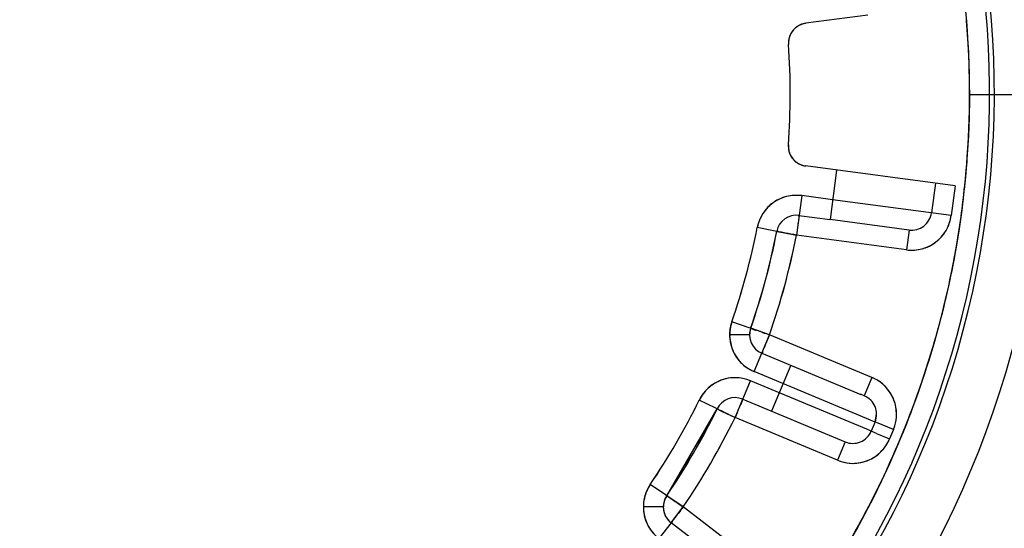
# Model space of a CAD drawing. Header units: millimetres. Extents: x 4086 to 10416, y 123 to 1549.
# Tile 61 of 256: x 6987.89 to 7000.24, y 455.06 to 461.44. Entities that reach past the tile are written whole.
import ezdxf

# ---------------------------------------------------------------- set-up
doc = ezdxf.new("R2010")
doc.units = ezdxf.units.MM
doc.layers.add('外形图', color=7, linetype='Continuous')
doc.layers.add('尺寸标注', color=7, linetype='Continuous')
doc.styles.add('思源黑', font='SourceHanSansCN-Normal.ttf')
doc.dimstyles.new('尺寸标注_1_4比例中六', dxfattribs={"dimtxt": 10, "dimasz": 8, "dimexe": 2, "dimexo": 1.5, "dimgap": 1, "dimtad": 1, "dimdec": 1, "dimlfac": 4, "dimdsep": 46, "dimtxsty": '思源黑', "dimcen": 0.09, "dimadec": 0, "dimazin": 0, "dimtp": 0.01, "dimtm": 0.01, "dimtfac": 1, "dimtdec": 1, "dimtofl": 0, "dimtmove": 0, "dimatfit": 3, "dimfxl": 1, "dimtolj": 1, "dimarcsym": 0})

# ---------------------------------------------------------------- blocks, each defined once
blk = doc.blocks.new('*D657')
at = {"layer": 'Defpoints', "color": 0}
for p in [(6975.281, 502.524), (6850.134, 363.173), (7026.67, 363.173)]:
    blk.add_point(p, dxfattribs=at)
at = {"layer": '尺寸标注', "color": 0, "lineweight": -2}
for p, q in [((6973.781, 502.524), (6848.134, 502.524)), ((6850.134, 494.524), (6850.134, 371.173)), ((7025.17, 363.173), (6848.134, 363.173))]:
    blk.add_line(p, q, dxfattribs=at)
at = {"layer": '尺寸标注', "color": 0}
for points in [[(6851.467, 494.524), (6848.801, 494.524), (6850.134, 502.524)], [(6848.801, 371.173), (6851.467, 371.173), (6850.134, 363.173)]]:
    blk.add_solid(points, dxfattribs=at)
at = {"layer": '尺寸标注', "color": 0, "insert": (6843.95, 432.848), "char_height": 10, "attachment_point": 5, "rotation": 90, "style": '思源黑'}
blk.add_mtext('\\A1;557.3', dxfattribs=at)
blk = doc.blocks.new('*D658')
at = {"layer": 'Defpoints', "color": 0}
for p in [(7031.894, 486.539), (6869.115, 363.164), (7031.894, 363.164)]:
    blk.add_point(p, dxfattribs=at)
at = {"layer": '尺寸标注', "color": 0, "lineweight": -2}
for p, q in [((7030.394, 486.539), (6867.115, 486.539)), ((6869.115, 478.539), (6869.115, 371.164)), ((7030.394, 363.164), (6867.115, 363.164))]:
    blk.add_line(p, q, dxfattribs=at)
at = {"layer": '尺寸标注', "color": 0}
for points in [[(6870.448, 478.539), (6867.782, 478.539), (6869.115, 486.539)], [(6867.782, 371.164), (6870.448, 371.164), (6869.115, 363.164)]]:
    blk.add_solid(points, dxfattribs=at)
at = {"layer": '尺寸标注', "color": 0, "insert": (6862.931, 424.851), "char_height": 10, "attachment_point": 5, "rotation": 90, "style": '思源黑'}
blk.add_mtext('\\A1;493.6', dxfattribs=at)

msp = doc.modelspace()

# ---------------------------------------------------------------- linework, layer by layer
at = {"layer": '外形图', "color": 7, "linetype": 'Continuous'}
for p, q in [((6998.525, 461.496), (6997.749, 461.395)), ((6999.764, 461.44), (6999.765, 461.427)), ((6999.98, 460.496), (6999.803, 460.496)), ((7000.034, 460.496), (6999.98, 460.496)), ((7000.053, 460.496), (7000.034, 460.496)), ((7000.771, 460.495), (7000.053, 460.496)), ((6999.622, 459.354), (6997.746, 459.605)), ((6998.135, 459.553), (6998.052, 458.933)), ((6999.374, 459.388), (6999.324, 459.016)), ((6999.622, 459.354), (6999.572, 458.983)), ((6997.697, 459.233), (6997.63, 458.737)), ((6998.085, 459.181), (6997.697, 459.233)), ((6999.572, 458.983), (6998.085, 459.181)), ((6997.663, 458.985), (6998.052, 458.933)), ((6999.043, 458.801), (6998.052, 458.933)), ((6997.366, 458.789), (6997.14, 458.834)), ((6997.385, 458.785), (6997.366, 458.789)), ((6997.385, 458.785), (6997.46, 458.771)), ((6997.46, 458.771), (6997.63, 458.737)), ((6999.043, 458.801), (6999.01, 458.553)), ((6999.01, 458.553), (6997.63, 458.737)), ((6997.039, 457.575), (6996.821, 457.651)), ((6997.07, 457.565), (6997.039, 457.575)), ((6997.043, 457.488), (6997.057, 457.569)), ((6997.293, 457.487), (6997.07, 457.565)), ((6996.97, 457.488), (6996.793, 457.488)), ((6997.024, 457.488), (6996.97, 457.488)), ((6997.043, 457.488), (6997.024, 457.488)), ((6997.101, 457.026), (6997.293, 457.487)), ((6998.578, 456.952), (6997.293, 457.487)), ((6997.197, 457.256), (6998.437, 456.74)), ((6998.561, 456.418), (6997.101, 457.026)), ((6997.559, 457.106), (6997.319, 456.529)), ((6996.861, 456.449), (6997.053, 456.91)), ((6998.513, 456.303), (6997.053, 456.91)), ((6998.578, 456.952), (6998.482, 456.721)), ((6996.619, 456.567), (6996.412, 456.668)), ((6996.957, 456.679), (6998.242, 456.144)), ((6998.482, 456.721), (6998.436, 456.741)), ((6996.004, 455.469), (6996.636, 456.559)), ((6996.636, 456.559), (6996.619, 456.567)), ((6996.636, 456.559), (6996.692, 456.531)), ((6996.746, 456.505), (6996.69, 456.532)), ((6996.692, 456.531), (6996.861, 456.449)), ((6998.146, 455.914), (6996.861, 456.449)), ((6998.56, 456.418), (6998.617, 456.395)), ((6998.617, 456.395), (6998.636, 456.49)), ((6998.569, 456.279), (6998.512, 456.303)), ((6998.617, 456.395), (6998.569, 456.279)), ((6998.637, 456.251), (6998.569, 456.279)), ((6998.848, 456.298), (6998.635, 456.387)), ((6998.848, 456.298), (6998.8, 456.183)), ((6998.637, 456.251), (6998.8, 456.183)), ((6998.242, 456.144), (6998.146, 455.914)), ((6995.989, 455.479), (6995.797, 455.609)), ((6996.02, 455.458), (6995.989, 455.479)), ((6996.211, 455.328), (6996.02, 455.458)), ((6995.888, 455.329), (6995.711, 455.329)), ((6995.942, 455.329), (6995.888, 455.329)), ((6995.961, 455.329), (6995.942, 455.329)), ((6996.106, 455.191), (6996.211, 455.328)), ((6997.314, 454.479), (6996.211, 455.328)), ((6996.059, 455.13), (6996.106, 455.191)), ((6996.059, 455.13), (6995.906, 454.932)), ((6997.162, 454.281), (6996.059, 455.13))]:
    msp.add_line(p, q, dxfattribs=at)
for points in [[(6997.531, 461.148), (6997.532, 461.142), (6997.532, 461.136), (6997.532, 461.13)], [(6997.53, 459.87), (6997.529, 459.865), (6997.529, 459.859), (6997.529, 459.853)]]:
    msp.add_lwpolyline(points, dxfattribs=at)
for centre, radius, start, end in [((6988.553, 460.516), 15.807, 331.9735, 53.8264), ((6988.553, 460.516), 15.308, 330.6761, 55.1238), ((6988.553, 460.516), 12.218, 115.4504, 64.3498), ((6988.553, 460.516), 15.308, 340.0686, 45.7311), ((6988.553, 460.516), 11.559, 116.9999, 62.8001), ((6988.553, 460.516), 11.5, 117.8101, 61.9898), ((6988.553, 460.516), 11.25, 119.1675, 60.6324), ((6997.781, 461.147), 0.25, 97.3854, 183.9161), ((6997.773, 461.156), 0.238, 124.4485, 129.8808), ((6997.78, 461.15), 0.247, 126.3307, 130.2308), ((6997.777, 461.153), 0.243, 122.4773, 126.3313), ((6997.773, 461.155), 0.239, 121.5258, 124.4302), ((6997.775, 461.157), 0.238, 118.8356, 122.4771), ((6997.791, 461.112), 0.286, 98.3719, 101.5199), ((6988.538, 460.515), 11.265, 359.8962, 4.7386), ((6988.274, 460.497), 11.529, 359.9964, 4.6282), ((6997.779, 461.15), 0.247, 162.537, 169.9112), ((6997.772, 461.152), 0.24, 156.1682, 162.4638), ((6997.771, 461.155), 0.237, 148.1458, 156.9306), ((6997.779, 461.148), 0.248, 147.7473, 156.1614), ((6997.777, 461.152), 0.244, 129.9253, 148.0905), ((6997.783, 461.146), 0.253, 140.8906, 147.7611), ((6997.783, 461.146), 0.252, 130.2533, 140.8984), ((6988.546, 460.516), 9.007, 355.8893, 3.9106), ((6988.547, 460.516), 9.006, 355.8892, 3.9107), ((6988.548, 460.516), 9.005, 355.8884, 3.9115), ((6997.829, 461.139), 0.298, 173.978, 178.2561), ((6997.81, 461.145), 0.279, 174.8735, 179.9806), ((6997.818, 461.145), 0.287, 179.9676, 182.9356), ((6988.55, 460.516), 9.003, 359.9006, 3.9134), ((6997.797, 461.146), 0.265, 169.8815, 174.876), ((6988.55, 460.516), 9.003, 355.8865, 359.8993), ((6988.366, 460.529), 11.437, 358.9667, 359.8383), ((6988.564, 460.516), 11.239, 359.0159, 359.8945), ((6988.555, 460.516), 11.248, 353.9998, 359.0129), ((6988.393, 460.528), 11.41, 354.5532, 358.9685), ((6997.779, 459.852), 0.25, 175.8838, 262.4145), ((6997.816, 459.855), 0.286, 176.8582, 180.0062), ((6997.808, 459.855), 0.278, 179.9949, 184.9258), ((6997.827, 459.861), 0.298, 181.5357, 185.8162), ((6997.795, 459.854), 0.265, 184.9221, 189.9018), ((6997.777, 459.85), 0.247, 189.8719, 197.2603), ((6997.77, 459.848), 0.24, 197.3335, 203.6225), ((6997.769, 459.845), 0.238, 202.8627, 211.6439), ((6997.777, 459.852), 0.248, 203.6293, 212.0416), ((6997.781, 459.854), 0.253, 212.0284, 219.3839), ((6997.774, 459.848), 0.244, 211.6986, 229.8633), ((6997.781, 459.854), 0.252, 219.3691, 229.5439), ((6997.777, 459.85), 0.247, 229.5582, 233.454), ((6997.77, 459.844), 0.238, 229.9084, 235.3441), ((6997.775, 459.847), 0.243, 233.4534, 237.3141), ((6997.771, 459.845), 0.239, 235.3625, 238.2704), ((6997.772, 459.843), 0.238, 237.3144, 240.9617), ((6997.789, 459.888), 0.287, 258.454, 261.422), ((6988.456, 460.523), 11.347, 354.034, 354.5499), ((6988.499, 460.518), 11.303, 352.1308, 354.0349), ((6988.537, 460.518), 11.266, 352.0855, 354.0003), ((6997.63, 458.737), 0.5, 82.4, 168.9136), ((6997.634, 458.732), 0.506, 124.2333, 128.4166), ((6999.076, 459.049), 0.25, 262.3915, 352.4084), ((6997.697, 458.714), 0.57, 163.21, 167.9422), ((6997.63, 458.737), 0.25, 82.3922, 168.9214), ((6988.511, 460.527), 11.294, 337.8003, 352.057), ((6999.076, 459.049), 0.5, 262.4, 352.4), ((6999.002, 459.07), 0.576, 346.4431, 351.3135), ((6988.591, 460.505), 11.21, 349.923, 352.1314), ((6988.54, 460.52), 8.764, 340.8927, 348.9072), ((6988.553, 460.516), 8.75, 340.8863, 348.9136), ((6988.553, 460.516), 9, 340.8863, 348.9136), ((6988.547, 460.518), 9.007, 340.8893, 348.9106), ((6988.547, 460.518), 9.006, 340.8892, 348.9107), ((6988.549, 460.517), 9.005, 340.8884, 348.9115), ((6988.539, 460.52), 9.265, 340.8927, 348.9072), ((6988.553, 460.516), 9.25, 340.8863, 348.9136), ((6999.072, 459.054), 0.507, 305.9196, 310.265), ((6988.637, 460.497), 11.164, 348.8713, 349.9209), ((6988.586, 460.508), 11.216, 344.2177, 348.8682), ((6993.033, 428.231), 36.25, 124.8686, 294.8327), ((6997.293, 457.487), 0.5, 160.8863, 247.4), ((6997.295, 457.487), 0.502, 160.9021, 167.2084), ((6997.296, 457.487), 0.502, 173.5778, 179.8842), ((6997.29, 457.484), 0.496, 175.4901, 180.8942), ((6997.292, 457.487), 0.499, 167.219, 173.5672), ((6997.294, 457.487), 0.251, 160.9116, 179.8747), ((6997.293, 457.487), 0.25, 160.8838, 247.4103), ((6995.353, 452.282), 5.554, 70.5091, 70.9063), ((6997.357, 457.496), 0.564, 180.834, 182.0349), ((6997.269, 457.484), 0.476, 180.9227, 182.3931), ((6997.353, 457.496), 0.56, 182.0308, 185.8093), ((6997.27, 457.484), 0.477, 182.403, 186.5638), ((6997.332, 457.494), 0.538, 185.7708, 194.4935), ((6997.285, 457.486), 0.492, 186.5853, 194.8242), ((6988.55, 460.518), 11.253, 338.6459, 344.2169), ((6997.298, 457.489), 0.505, 194.8246, 204.1404), ((6997.292, 457.483), 0.498, 194.4973, 202.9205), ((6997.284, 457.481), 0.489, 203.0376, 218.4192), ((6997.296, 457.488), 0.503, 204.1241, 218.6497), ((6997.28, 457.478), 0.484, 218.4293, 225.5586), ((6997.279, 457.475), 0.482, 218.7051, 225.4728), ((6997.325, 457.54), 0.561, 241.492, 246.4675), ((6997.329, 457.548), 0.57, 241.6964, 246.4286), ((6996.861, 456.449), 0.5, 67.4, 153.9136), ((6996.863, 456.443), 0.506, 109.2333, 113.4166), ((6996.843, 456.381), 0.57, 68.3658, 73.0999), ((6998.347, 456.425), 0.576, 61.4432, 66.3135), ((6998.386, 456.491), 0.5, 337.4, 67.4), ((6988.541, 460.523), 8.764, 325.8927, 333.9072), ((6988.553, 460.516), 8.75, 325.8863, 333.9136), ((6996.861, 456.449), 0.25, 67.3922, 153.9214), ((6998.386, 456.491), 0.25, 337.3915, 67.4084), ((6998.38, 456.488), 0.507, 20.9196, 25.265), ((6988.553, 460.516), 9, 325.8863, 333.9136), ((6988.547, 460.519), 9.007, 325.8893, 333.9106), ((6988.547, 460.519), 9.006, 325.8892, 333.9107), ((6988.549, 460.518), 9.005, 325.8884, 333.9115), ((6988.54, 460.523), 9.265, 325.8927, 333.9072), ((6988.553, 460.516), 9.25, 325.8863, 333.9136), ((6988.541, 460.522), 11.264, 337.6929, 338.6445), ((6998.338, 456.375), 0.25, 247.3915, 337.4084), ((6998.312, 456.51), 0.576, 338.4802, 343.3535), ((6998.338, 456.375), 0.5, 247.4, 337.4), ((6998.272, 456.415), 0.576, 331.443, 336.3135), ((6988.579, 460.505), 11.222, 337.025, 337.3192), ((6988.535, 460.524), 11.27, 337.0568, 337.6929), ((6988.578, 460.506), 11.223, 337.3192, 337.7732), ((6988.515, 460.538), 11.293, 322.7425, 336.9975), ((6988.53, 460.527), 11.275, 333.9648, 337.0566), ((6998.357, 456.449), 0.576, 248.4802, 253.3533), ((6998.336, 456.381), 0.507, 290.9196, 295.265), ((6996.211, 455.328), 0.5, 145.8863, 232.4), ((6988.554, 460.515), 11.248, 328.4404, 333.965), ((6996.218, 455.328), 0.507, 166.994, 179.8162), ((6996.2, 455.329), 0.488, 167.4745, 180.0189), ((6996.211, 455.328), 0.25, 145.8848, 232.4015), ((6996.211, 455.329), 0.249, 145.8451, 179.9412), ((6996.241, 455.332), 0.529, 180.2843, 185.5189), ((6996.214, 455.329), 0.503, 179.9845, 185.4924), ((6996.211, 455.328), 0.25, 179.8769, 232.423), ((6996.229, 455.331), 0.518, 185.5069, 192.3245), ((6996.217, 455.329), 0.506, 185.4893, 192.4682), ((6996.21, 455.327), 0.499, 192.4417, 206.1311), ((6996.208, 455.326), 0.496, 192.3524, 206.1064), ((6996.205, 455.325), 0.493, 206.1516, 212.546), ((6996.191, 455.319), 0.478, 206.2036, 212.7933)]:
    msp.add_arc(centre, radius, start, end, dxfattribs=at)
for points in [[(6997.749, 461.395), (6997.714, 461.39), (6997.679, 461.378), (6997.648, 461.359)], [(6997.734, 461.393), (6997.708, 461.387), (6997.683, 461.379), (6997.66, 461.366)], [(6997.553, 461.248), (6997.542, 461.224), (6997.536, 461.197), (6997.533, 461.17)], [(6997.531, 459.831), (6997.533, 459.804), (6997.54, 459.777), (6997.55, 459.753)], [(6997.645, 459.642), (6997.676, 459.623), (6997.711, 459.61), (6997.746, 459.605)], [(6997.657, 459.635), (6997.68, 459.622), (6997.706, 459.613), (6997.732, 459.607)], [(6997.319, 459.129), (6997.277, 459.095), (6997.239, 459.054), (6997.21, 459.008)], [(6997.509, 459.222), (6997.452, 459.208), (6997.397, 459.184), (6997.349, 459.151)], [(6997.697, 459.233), (6997.634, 459.24), (6997.57, 459.237), (6997.509, 459.222)], [(6997.21, 459.008), (6997.185, 458.968), (6997.165, 458.924), (6997.151, 458.879)], [(6999.509, 458.797), (6999.533, 458.84), (6999.551, 458.887), (6999.563, 458.935)], [(6999.4, 458.668), (6999.443, 458.704), (6999.481, 458.748), (6999.509, 458.797)], [(6999.206, 458.566), (6999.264, 458.581), (6999.321, 458.608), (6999.37, 458.644)], [(6999.01, 458.553), (6999.075, 458.546), (6999.143, 458.549), (6999.206, 458.566)], [(6996.821, 457.651), (6996.807, 457.61), (6996.798, 457.566), (6996.795, 457.523)], [(6997.206, 457.517), (6997.235, 457.507), (6997.264, 457.497), (6997.293, 457.487)], [(6996.941, 457.132), (6996.976, 457.098), (6997.016, 457.069), (6997.059, 457.046)], [(6996.941, 457.132), (6996.975, 457.099), (6997.015, 457.07), (6997.057, 457.047)], [(6996.662, 456.907), (6996.612, 456.886), (6996.565, 456.856), (6996.525, 456.819)], [(6996.868, 456.949), (6996.81, 456.95), (6996.751, 456.94), (6996.696, 456.921)], [(6997.008, 456.926), (6996.963, 456.94), (6996.915, 456.948), (6996.868, 456.949)], [(6998.741, 456.843), (6998.706, 456.878), (6998.665, 456.907), (6998.622, 456.931)], [(6996.525, 456.819), (6996.479, 456.777), (6996.44, 456.724), (6996.412, 456.668)], [(6998.838, 456.704), (6998.814, 456.755), (6998.781, 456.803), (6998.741, 456.843)], [(6998.886, 456.49), (6998.887, 456.551), (6998.875, 456.612), (6998.853, 456.669)], [(6996.861, 456.449), (6996.822, 456.466), (6996.784, 456.486), (6996.746, 456.505)], [(6998.864, 456.345), (6998.878, 456.392), (6998.886, 456.441), (6998.886, 456.49)], [(6998.691, 456.021), (6998.725, 456.055), (6998.755, 456.096), (6998.778, 456.139)], [(6998.338, 455.875), (6998.399, 455.875), (6998.46, 455.887), (6998.517, 455.908)], [(6998.552, 455.923), (6998.603, 455.947), (6998.651, 455.98), (6998.691, 456.021)], [(6998.192, 455.898), (6998.239, 455.884), (6998.289, 455.875), (6998.338, 455.875)], [(6995.797, 455.609), (6995.763, 455.556), (6995.737, 455.497), (6995.723, 455.435)], [(6995.797, 455.609), (6995.763, 455.558), (6995.738, 455.501), (6995.724, 455.442)], [(6996.059, 455.432), (6996.081, 455.417), (6996.103, 455.402), (6996.125, 455.387)], [(6996.125, 455.387), (6996.154, 455.367), (6996.182, 455.346), (6996.211, 455.328)], [(6996.211, 455.328), (6996.191, 455.304), (6996.172, 455.278), (6996.153, 455.252)], [(6996.153, 455.252), (6996.137, 455.232), (6996.121, 455.211), (6996.105, 455.191)], [(6995.79, 455.06), (6995.821, 455.012), (6995.861, 454.968), (6995.906, 454.932)]]:
    msp.add_open_spline(points, degree=3, dxfattribs=at)
for points, knots in [([(6997.652, 458.897), (6997.65, 458.886), (6997.643, 458.832), (6997.636, 458.779), (6997.63, 458.737)], [0, 0, 0, 0, 1831.608925, 8259.864396, 8259.864396, 8259.864396, 8259.864396]), ([(6997.664, 458.985), (6997.656, 458.986), (6997.668, 458.936), (6997.655, 458.919), (6997.652, 458.897)], [0, 0, 0, 0, 2165.392945, 8257.262149, 8257.262149, 8257.262149, 8257.262149]), ([(6997.458, 458.771), (6997.44, 458.775), (6997.423, 458.769), (6997.386, 458.792), (6997.385, 458.785)], [0, 0, 0, 0, 6113.224836, 8258.63338, 8258.63338, 8258.63338, 8258.63338]), ([(6997.63, 458.737), (6997.585, 458.746), (6997.528, 458.757), (6997.471, 458.769), (6997.458, 458.771)], [0, 0, 0, 0, 6486.561774, 8260.279484, 8260.279484, 8260.279484, 8260.279484]), ([(6997.057, 457.569), (6997.059, 457.575), (6997.093, 457.544), (6997.112, 457.55), (6997.131, 457.544)], [0, 0, 0, 0, 2159.579752, 8285.468513, 8285.468513, 8285.468513, 8285.468513]), ([(6997.293, 457.487), (6997.276, 457.448), (6997.256, 457.398), (6997.235, 457.347), (6997.23, 457.336)], [0, 0, 0, 0, 6459.904497, 8291.472164, 8291.472164, 8291.472164, 8291.472164]), ([(6997.23, 457.336), (6997.222, 457.317), (6997.205, 457.304), (6997.204, 457.253), (6997.197, 457.256)], [0, 0, 0, 0, 6121.188181, 8293.591363, 8293.591363, 8293.591363, 8293.591363]), ([(6996.957, 456.679), (6996.95, 456.682), (6996.949, 456.632), (6996.932, 456.619), (6996.924, 456.599)], [0, 0, 0, 0, 2175.744374, 8306.380347, 8306.380347, 8306.380347, 8306.380347]), ([(6996.69, 456.532), (6996.677, 456.539), (6996.662, 456.537), (6996.639, 456.563), (6996.636, 456.559)], [0, 0, 0, 0, 6162.762961, 8305.561233, 8305.561233, 8305.561233, 8305.561233]), ([(6996.924, 456.599), (6996.919, 456.588), (6996.898, 456.538), (6996.878, 456.487), (6996.861, 456.449)], [0, 0, 0, 0, 1835.209734, 8308.427764, 8308.427764, 8308.427764, 8308.427764]), ([(6996.004, 455.469), (6996.006, 455.471), (6996.02, 455.453), (6996.029, 455.452), (6996.037, 455.446)], [0, 0, 0, 0, 2124.96277, 8325.40247, 8325.40247, 8325.40247, 8325.40247]), ([(6996.037, 455.446), (6996.041, 455.444), (6996.048, 455.439), (6996.055, 455.434), (6996.059, 455.432)], [0, 0, 0, 0, 3933.640001, 8326.288519, 8326.288519, 8326.288519, 8326.288519]), ([(6996.105, 455.191), (6996.094, 455.176), (6996.077, 455.169), (6996.064, 455.126), (6996.059, 455.13)], [0, 0, 0, 0, 6164.284287, 8333.664177, 8333.664177, 8333.664177, 8333.664177])]:
    msp.add_open_spline(points, degree=3, knots=knots, dxfattribs=at)

# ---------------------------------------------------------------- dimensions: what is measured, and where the dimension line sits
at = {"layer": '尺寸标注', "color": 0}
for base, p1, p2, text, picture, middle in [((6850.134, 363.173), (6975.281, 502.524), (7026.67, 363.173), '557.3', '*D657', (6843.95, 432.848)), ((6869.115, 363.164), (7031.894, 486.539), (7031.894, 363.164), '493.6', '*D658', (6862.931, 424.851))]:
    dim = msp.add_linear_dim(base=base, p1=p1, p2=p2, angle=90, text=text, dimstyle='尺寸标注_1_4比例中六', dxfattribs=at)
    dim.commit()
    dim.dimension.update_dxf_attribs({"geometry": picture, "text_midpoint": middle})

doc.saveas('drawing.dxf')
